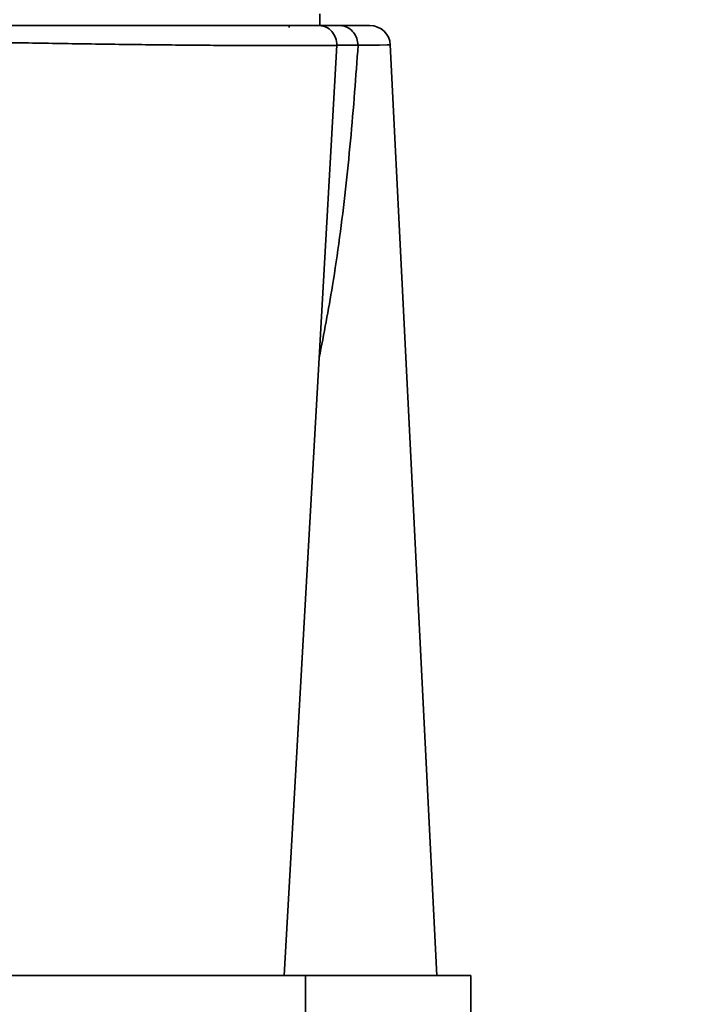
# Model space of a CAD drawing. Header units: millimetres. Extents: x 5 to 298, y 5 to 205.
# Tile 22 of 83: x 74.57 to 81.15, y 104.21 to 113.89. Entities that reach past the tile are written whole.
import ezdxf

# ---------------------------------------------------------------- set-up
doc = ezdxf.new("R2010")
doc.units = ezdxf.units.MM
doc.layers.add('图框', color=7, linetype='Continuous')
doc.styles.add('SLDTEXTSTYLE1', font='TXT', dxfattribs={"width": 0.7})
doc.dimstyles.new('SLDDIMSTYLE4', dxfattribs={"dimtxt": 3.5, "dimasz": 3.5, "dimexe": 0, "dimexo": 0.0625, "dimgap": 0.875, "dimtad": 2, "dimlfac": 15, "dimrnd": 1e-09, "dimzin": 12, "dimdsep": 46, "dimtxsty": 'SLDTEXTSTYLE1', "dimsah": 1, "dimcen": 0.09, "dimadec": 0, "dimazin": 3, "dimtfac": 1, "dimtofl": 0, "dimtmove": 0, "dimatfit": 3, "dimfxl": 0, "dimfrac": 2, "dimtolj": 1, "dimtzin": 12, "dimarcsym": 0})

# ---------------------------------------------------------------- blocks, each defined once
blk = doc.blocks.new('_D_11')
at = {"layer": '图框'}
for p, q in [((48.7392, 136.5685), (29.9059, 136.5685)), ((30.9059, 70.8618), (30.9059, 136.5685)), ((107.9725, 70.8618), (29.9059, 70.8618))]:
    blk.add_line(p, q, dxfattribs=at)
for points in [[(30.9059, 136.5685), (30.3674, 133.0685), (31.4443, 133.0685)], [(30.9059, 70.8618), (31.4443, 74.3618), (30.3674, 74.3618)]]:
    blk.add_solid(points, dxfattribs=at)
at = {"layer": '图框', "insert": (26.3941, 103.558), "char_height": 3.5, "attachment_point": 1, "rotation": 90, "style": 'SLDTEXTSTYLE1'}
blk.add_mtext('B', dxfattribs=at)

msp = doc.modelspace()

# ---------------------------------------------------------------- linework, layer by layer
at = {"color": 7, "linetype": 'Continuous', "lineweight": 35}
for p, q in [((77.5225472, 113.8284791), (77.5225472, 113.9438124)), ((77.2225472, 113.8104791), (77.2225472, 113.8284791)), ((77.6906957, 113.6343233), (77.5169473, 110.5655242)), ((77.8988337, 113.6355092), (77.8988291, 113.6353077)), ((78.6725604, 104.4951457), (78.2153962, 113.6386009)), ((77.5169473, 110.5655242), (77.1732563, 104.4951457)), ((77.3804605, 104.4951457), (70.6137812, 104.4951457)), ((77.3804605, 103.8284791), (77.3804605, 104.4951457)), ((79.0058806, 104.4951457), (77.3804605, 104.4951457)), ((79.0058806, 103.8284791), (79.0058806, 104.4951457))]:
    msp.add_line(p, q, dxfattribs=at)
at = {"color": 8, "linetype": 'Continuous', "lineweight": 35, "flags": 128}
msp.add_lwpolyline([(78.2121, 113.6384361), (78.2116724, 113.6384322), (78.1841618, 113.6381783), (78.1101006, 113.6374867), (78.0186876, 113.636638), (77.8988448, 113.6355093), (77.8988337, 113.6355092), (77.8988337, 113.6355092)], dxfattribs=at)
at = {"color": 7, "linetype": 'Continuous', "lineweight": 35}
msp.add_arc((78.0156508, 113.6284791), 0.1999999, 2.98476736, 90.00092548, dxfattribs=at)
for points, knots in [([(117.9895109, 106.6432411), (117.9752738, 106.9816068), (117.9473786, 107.6445792), (117.8619993, 108.615568), (117.7498407, 109.5421691), (117.6115027, 110.4242322), (117.4511623, 111.2624262), (117.2718569, 112.057489), (117.0542322, 112.8968926), (116.7939251, 113.7688255), (116.4874022, 114.6610468), (116.1698664, 115.4800514), (115.8455766, 116.2325989), (115.5198545, 116.9206284), (115.1977146, 117.5461405), (114.8859609, 118.107808), (114.581701, 118.6206111), (114.1787714, 119.2591907), (113.6462745, 120.0315487), (112.974643, 120.8979148), (112.2709543, 121.7088502), (111.539585, 122.4644339), (110.7587216, 123.1853315), (109.9321189, 123.8643043), (109.0648137, 124.4951825), (108.1609674, 125.0738147), (107.2220809, 125.5984162), (106.250541, 126.0664352), (105.2503686, 126.476612), (104.1415998, 126.8594826), (102.9225126, 127.1991185), (101.5940002, 127.480048), (100.248817, 127.6819101), (98.8959864, 127.8081913), (97.5524373, 127.8624704), (96.2352007, 127.8502938), (94.9574288, 127.7790724), (93.9412313, 127.6777908), (93.1753981, 127.5780815), (92.6467652, 127.4995346), (92.1101588, 127.4101012), (91.5397904, 127.3043739), (90.9152142, 127.1756553), (90.2299033, 127.0185787), (89.4865662, 126.8291882), (88.6841764, 126.6019524), (87.8546005, 126.3408834), (87.0041274, 126.0449741), (86.1391282, 125.7137573), (85.2389351, 125.3342572), (84.3085279, 124.9020778), (83.4498668, 124.4618186), (82.6688902, 124.0249706), (81.9697098, 123.6036353), (81.2676919, 123.1467706), (80.5661513, 122.6526513), (79.8697254, 122.1185053), (79.1804791, 121.5455276), (78.740195, 121.1329694), (78.5180511, 120.9248145)], [0, 0, 0, 0, 0.018950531, 0.037130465, 0.054531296, 0.07117605, 0.087086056, 0.102281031, 0.116779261, 0.135607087, 0.153189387, 0.169561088, 0.184753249, 0.199037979, 0.212153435, 0.224121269, 0.234982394, 0.245518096, 0.266373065, 0.28745446, 0.306832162, 0.326430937, 0.346273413, 0.366274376, 0.386260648, 0.40625774, 0.426297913, 0.446412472, 0.466570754, 0.486759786, 0.512025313, 0.537339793, 0.562704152, 0.588106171, 0.613339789, 0.637921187, 0.661797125, 0.684934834, 0.695053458, 0.705015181, 0.714841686, 0.725496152, 0.73747642, 0.750526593, 0.764839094, 0.7804, 0.797190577, 0.813501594, 0.83078614, 0.849016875, 0.868161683, 0.888184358, 0.903002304, 0.918232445, 0.933859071, 0.949866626, 0.966240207, 0.982966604, 1, 1, 1, 1]), ([(80.554863, 118.8590693), (80.7285776, 119.0219613), (81.0813427, 119.3527485), (81.6375993, 119.8172165), (82.2086188, 120.2589701), (82.7837924, 120.6691454), (83.3585395, 121.0494425), (83.9294181, 121.4008405), (84.5595607, 121.7628036), (85.2438782, 122.126026), (85.9758033, 122.4818474), (86.6762974, 122.7947107), (87.393863, 123.0901328), (88.1163033, 123.3623746), (88.8312418, 123.60744), (89.4902042, 123.8139787), (90.2402007, 124.0292636), (91.1148362, 124.2516683), (92.1742756, 124.4790926), (93.2991244, 124.6729435), (94.4871161, 124.8240317), (95.6868668, 124.9216533), (96.8927453, 124.9630157), (98.0988621, 124.9453408), (99.2992992, 124.8657939), (100.4880616, 124.7215468), (101.659236, 124.5103173), (102.8069291, 124.2296766), (103.9249852, 123.8770236), (105.0076419, 123.4495902), (105.9802169, 122.9766421), (106.8412967, 122.4808639), (107.5914563, 121.985959), (108.2899175, 121.4640849), (108.9370756, 120.9217602), (109.4511338, 120.4423671), (109.8506773, 120.0389977), (110.1522188, 119.7173706), (110.4529773, 119.3788137), (110.7658851, 119.0061922), (111.0983479, 118.5848129), (111.448776, 118.1090999), (111.8129727, 117.5760489), (112.1881964, 116.9793004), (112.5564272, 116.3373753), (112.9135584, 115.6514755), (113.2558619, 114.9230537), (113.5884852, 114.1293103), (113.9057879, 113.2673355), (114.19443, 112.3570188), (114.4507114, 111.3996598), (114.6711347, 110.3966869), (114.8202134, 109.527825), (114.917626, 108.8128016), (114.9792425, 108.269235), (115.0293692, 107.7100936), (115.0674556, 107.1534268), (115.0817474, 106.7828788), (115.0886403, 106.6041667)], [0, 0, 0, 0, 0.015251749, 0.030971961, 0.04639678, 0.061489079, 0.076213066, 0.090534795, 0.10442265, 0.122756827, 0.140149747, 0.156544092, 0.171892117, 0.189851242, 0.205988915, 0.220297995, 0.234082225, 0.255966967, 0.278092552, 0.303476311, 0.329059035, 0.354778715, 0.380554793, 0.406319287, 0.432014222, 0.45758309, 0.482985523, 0.508201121, 0.533215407, 0.558024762, 0.582694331, 0.602418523, 0.621632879, 0.640227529, 0.658238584, 0.675692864, 0.685231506, 0.694602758, 0.703930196, 0.71423637, 0.725766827, 0.738306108, 0.752076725, 0.767111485, 0.783448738, 0.799467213, 0.816633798, 0.834989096, 0.854578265, 0.875451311, 0.896139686, 0.918041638, 0.941208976, 0.952586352, 0.964263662, 0.9762474, 0.988544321, 1, 1, 1, 1]), ([(74.1959532, 113.8284791), (74.3284415, 113.8284791), (74.5938425, 113.8284791), (74.9912087, 113.8284791), (75.3819898, 113.8284791), (75.761162, 113.8284791), (76.1242897, 113.8284791), (76.4674429, 113.8284791), (76.7855639, 113.8284791), (77.0746078, 113.8284791), (77.3224512, 113.8284791), (77.4570776, 113.8284791), (77.5196243, 113.8284791)], [0, 0, 0, 0, 0.101112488, 0.202548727, 0.303663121, 0.404761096, 0.506180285, 0.607280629, 0.708733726, 0.810508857, 0.911963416, 1, 1, 1, 1]), ([(77.5211714, 113.8284791), (77.5565001, 113.8284791), (77.6272906, 113.8284791), (77.6865201, 113.8284791), (77.7161905, 113.8284791)], [0, 0, 0, 0, 0.49906025, 1, 1, 1, 1]), ([(77.8988337, 113.6355092), (77.8960926, 113.6579077), (77.8906105, 113.7027047), (77.8571938, 113.76131), (77.8094042, 113.8050345), (77.7626749, 113.8238181), (77.73106, 113.8281897), (77.7197231, 113.8284103), (77.7161905, 113.8284791)], [0, 0, 0, 0, 0.219579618, 0.439159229, 0.658739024, 0.878319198, 0.962083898, 1, 1, 1, 1]), ([(77.7161905, 113.8284791), (77.7771095, 113.8284791), (77.900242, 113.8284791), (77.9819384, 113.8284791), (78.0141772, 113.8284791), (78.0131372, 113.8284791), (78.012752, 113.8284791)], [0, 0, 0, 0, 0.339612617, 0.686440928, 0.883857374, 1, 1, 1, 1]), ([(77.6906519, 113.6335497), (77.6906512, 113.6335497), (77.6275728, 113.6328254), (77.5012111, 113.6317835), (77.2929464, 113.6310815), (77.0745876, 113.631112), (76.8355712, 113.6318445), (76.5798715, 113.6332688), (76.3120322, 113.6353378), (76.0318421, 113.6380187), (75.7378369, 113.6413582), (75.4348129, 113.6452884), (75.1279198, 113.6497436), (74.8165679, 113.6547233), (74.4996093, 113.660208), (74.286648, 113.6642732), (74.1801676, 113.6663058)], [0, 0, 0, 0, 0.0000009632, 0.0879993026, 0.163084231, 0.238169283, 0.3154229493, 0.3926763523, 0.4675063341, 0.5423358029, 0.6193349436, 0.6963335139, 0.7711463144, 0.8459587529, 0.922979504, 1, 1, 1, 1]), ([(77.8988291, 113.6353077), (77.8879154, 113.4815771), (77.8542989, 113.0080574), (77.7802415, 112.2174919), (77.6676644, 111.3462108), (77.5623871, 110.8008937), (77.5169473, 110.5655242)], [0, 0, 0, 0, 0.148208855, 0.456511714, 0.76541991, 1, 1, 1, 1]), ([(77.8988291, 113.6353077), (77.8414108, 113.6352544), (77.7770194, 113.6351947), (77.7005548, 113.6351332), (77.6922743, 113.6351265)], [0, 0, 0, 0, 0.8917081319, 1, 1, 1, 1])]:
    msp.add_open_spline(points, degree=3, knots=knots, dxfattribs=at)
msp.add_open_spline([(77.6906519, 113.6335497), (77.6876059, 113.6592517), (77.6815139, 113.7106558), (77.6417553, 113.7749202), (77.5857924, 113.8197548), (77.5416803, 113.825571), (77.5196243, 113.8284791)], degree=3, dxfattribs=at)

# ---------------------------------------------------------------- dimensions: what is measured, and where the dimension line sits
at = {"layer": '图框'}
dim = msp.add_linear_dim(base=(30.9058806, 136.5684791), p1=(108.9725472, 70.8618124), p2=(49.7392139, 136.5684791), angle=90, text='B', dimstyle='SLDDIMSTYLE4', dxfattribs=at)
dim.commit()
dim.dimension.update_dxf_attribs({"geometry": '_D_11', "text_midpoint": (30.9058806, 104.3236708), "dimtype": 160})

doc.saveas('drawing.dxf')
